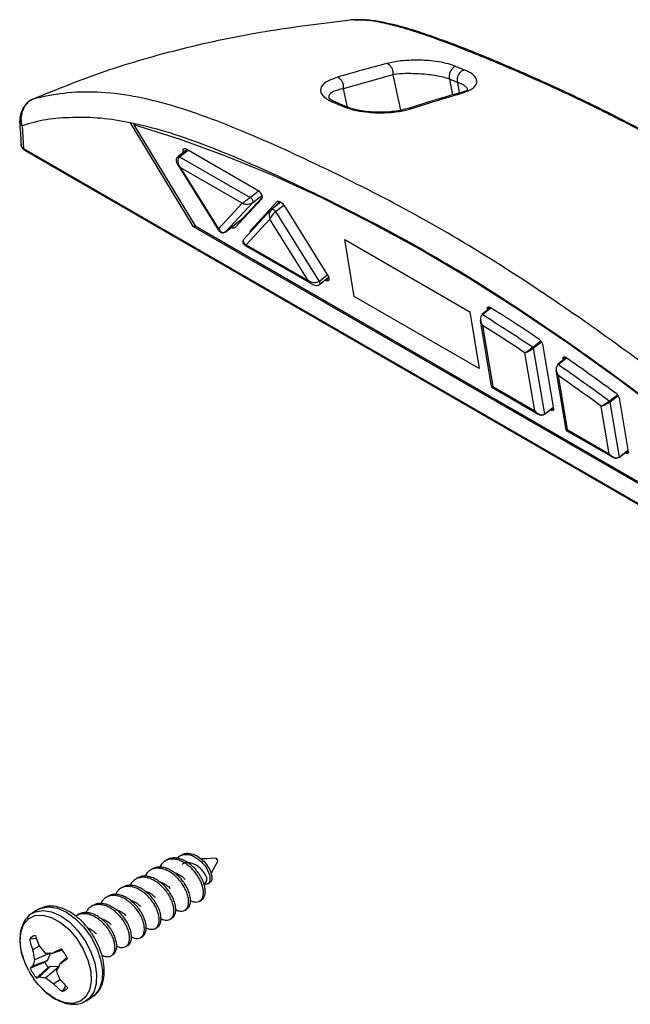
# Model space of a CAD drawing. Header units: millimetres. Extents: x 25 to 1093, y 25 to 838.
# Tile 5 of 17: x 368 to 440, y 220 to 336. Entities that reach past the tile are written whole.
import ezdxf

# ---------------------------------------------------------------- set-up
doc = ezdxf.new("R2010")
doc.units = ezdxf.units.MM

msp = doc.modelspace()

# ---------------------------------------------------------------- linework, layer by layer
at = {"ltscale": 4}
for p, q in [((411.83, 329.16), (406, 327.54)), ((411.83, 329.16), (412.74, 325.02)), ((418.5, 328.66), (418.85, 326.8)), ((419.7, 327.04), (419.48, 328.26)), ((406, 327.54), (406.47, 325.38)), ((368.26, 323.19), (368.41, 320.52)), ((388.41, 311.3), (380.98, 323.54)), ((381.38, 323.28), (381.54, 323.4)), ((381.38, 323.28), (388.58, 311.4)), ((368.41, 320.52), (484.78, 253.34)), ((368.53, 320.33), (484.9, 253.15)), ((387.65, 320.4), (386.58, 319.56)), ((386.77, 319.54), (387.78, 320.33)), ((386.77, 319.54), (395.06, 314.76)), ((387.6, 320.43), (395.89, 315.65)), ((386.55, 318.57), (391.34, 310.89)), ((394.12, 314.08), (386.84, 318.28)), ((386.84, 318.28), (391.34, 311.07)), ((395.06, 314.76), (396.05, 315.53)), ((395.37, 314.16), (396.43, 314.99)), ((391.34, 311.07), (394.12, 314.08)), ((395.37, 314.16), (392.2, 310.74)), ((396.42, 314.6), (393.25, 311.18)), ((396.48, 314.76), (394.17, 312.28)), ((395.08, 310.84), (398.25, 314.26)), ((398.67, 314.21), (397.6, 313.37)), ((398.04, 313.1), (399.01, 313.86)), ((398.1, 313.77), (398.57, 314.27)), ((398.29, 314.29), (398.25, 314.26)), ((399.05, 313.8), (404.17, 305.6)), ((397.51, 313.3), (394.35, 309.88)), ((397.59, 313.36), (397.6, 313.37)), ((398.04, 313.1), (403.16, 304.89)), ((388.57, 311.42), (388.41, 311.3)), ((388.58, 311.4), (459.12, 270.68)), ((392.19, 310.73), (394.16, 312.27)), ((392.2, 310.74), (394.17, 312.28)), ((394.17, 312.28), (394.16, 312.27)), ((397.39, 312.2), (394.6, 309.19)), ((401.88, 304.99), (397.39, 312.2)), ((459.12, 270.48), (388.41, 311.3)), ((392.2, 310.74), (392.19, 310.73)), ((395.08, 310.84), (395.65, 311.29)), ((394.46, 309.12), (402.32, 304.58)), ((394.6, 309.19), (401.88, 304.99)), ((406.18, 309.79), (420.89, 301.3)), ((407.3, 303.12), (406.18, 309.79)), ((403.16, 304.89), (404.13, 305.65)), ((403.21, 304.53), (404.28, 305.37)), ((403.91, 305.01), (403.85, 305.04)), ((403.91, 305.01), (404.3, 305.31)), ((422.01, 294.63), (407.3, 303.12)), ((420.89, 301.3), (422.01, 294.63)), ((423.33, 301.78), (422.31, 300.99)), ((422.37, 300.98), (423.37, 301.76)), ((423.21, 301.86), (422.97, 301.67)), ((422.99, 301.52), (422.97, 301.67)), ((422.12, 300.32), (423.41, 292.51)), ((422.4, 299.71), (423.59, 292.53)), ((428.29, 297.14), (429.25, 297.89)), ((428.36, 297.03), (429.33, 297.78)), ((429.45, 297.51), (430.74, 289.92)), ((428.53, 289.68), (427.37, 296.48)), ((428.36, 297.03), (429.68, 289.29)), ((432.22, 295.91), (431.21, 295.12)), ((431.27, 295.11), (432.26, 295.88)), ((432.1, 295.98), (431.86, 295.79)), ((431.89, 295.65), (431.86, 295.79)), ((431.02, 294.43), (432.19, 287.45)), ((431.3, 293.8), (432.36, 287.46)), ((423.47, 292.44), (428.95, 289.28)), ((423.59, 292.53), (428.53, 289.68)), ((437.29, 290.8), (438.26, 291.56)), ((437.36, 290.7), (438.33, 291.46)), ((437.36, 290.7), (438.45, 284.23)), ((438.45, 291.19), (439.51, 284.86)), ((429.67, 289.26), (430.72, 290.07)), ((429.68, 289.29), (430.71, 290.1)), ((430.45, 289.75), (430.37, 289.8)), ((430.45, 289.75), (430.73, 289.97)), ((437.29, 284.62), (436.36, 290.19)), ((432.24, 287.37), (437.71, 284.22)), ((432.36, 287.46), (437.29, 284.62)), ((438.44, 284.2), (439.48, 285.01)), ((438.45, 284.23), (439.48, 285.04)), ((439.21, 284.7), (439.5, 284.92)), ((439.21, 284.7), (439.13, 284.74)), ((386.97, 237.45), (386.75, 237.31)), ((385.26, 236.87), (385.04, 236.74)), ((389.69, 237.02), (389.26, 236.99)), ((389.91, 237.01), (389.69, 237.01)), ((390.95, 237.09), (389.75, 237.02)), ((390.47, 235.29), (391.23, 236.63)), ((383.52, 235.8), (383.3, 235.67)), ((381.78, 234.73), (381.56, 234.59)), ((389.83, 234.18), (389.91, 234.32)), ((390.1, 234.08), (390.32, 234.22)), ((380.05, 233.66), (379.83, 233.53)), ((376.58, 231.52), (376.36, 231.38)), ((378.31, 232.59), (378.09, 232.45)), ((389.13, 232.04), (389.35, 232.17)), ((370.12, 231.03), (369.44, 230.61)), ((374.84, 230.45), (374.63, 230.32)), ((387.4, 230.97), (387.62, 231.1)), ((385.66, 229.9), (385.88, 230.03)), ((383.93, 228.83), (384.14, 228.96)), ((369.94, 227.65), (369.14, 227.57)), ((382.19, 227.76), (382.41, 227.89)), ((370.26, 226.75), (369.48, 226.31)), ((371.55, 225.91), (369.71, 225.13)), ((371.59, 225.91), (371.21, 225.02)), ((372.97, 226.28), (371.91, 225.92)), ((378.72, 225.62), (378.94, 225.75)), ((380.45, 226.69), (380.67, 226.82)), ((371.21, 225.02), (369.52, 224.42)), ((371.21, 225.02), (370.92, 224.84)), ((373.5, 225.43), (372.7, 224.65)), ((371.31, 224.21), (369.91, 222.99)), ((371.6, 224.39), (370.31, 223.15)), ((372.51, 224.28), (371.02, 223.02)), ((371.31, 224.21), (371.6, 224.39)), ((371.6, 224.39), (372.54, 224.34)), ((372.72, 222.79), (371.98, 222.29)), ((373.39, 222.1), (372.95, 221.41)), ((375.78, 220.32), (376.46, 220.74))]:
    msp.add_line(p, q, dxfattribs=at)
at = {"ltscale": 4, "flags": 128}
for points in [[(461.93, 274.02), (456.1, 279.18), (450.23, 284.13), (444.34, 288.85), (438.44, 293.33), (432.53, 297.56), (426.63, 301.54), (420.76, 305.26), (414.93, 308.7), (409.15, 311.86), (403.42, 314.74), (397.77, 317.32), (392.21, 319.61), (386.74, 321.6), (381.38, 323.28)], [(386.58, 319.56), (386.58, 319.57), (386.63, 319.58), (386.7, 319.57), (386.77, 319.54)], [(387.22, 320.07), (387.2, 320.16), (387.18, 320.3), (387.2, 320.41), (387.26, 320.48), (387.35, 320.51), (387.47, 320.49), (387.6, 320.43)], [(395.89, 315.65), (396.03, 315.55), (396.16, 315.42), (396.28, 315.27), (396.38, 315.11), (396.44, 314.95), (396.47, 314.81), (396.47, 314.69), (396.42, 314.6)], [(395.06, 314.76), (395.14, 314.7), (395.22, 314.63), (395.29, 314.54), (395.34, 314.45), (395.38, 314.36), (395.4, 314.27), (395.39, 314.21), (395.37, 314.16)], [(398.25, 314.26), (398.32, 314.31), (398.4, 314.32), (398.51, 314.29), (398.62, 314.24), (398.73, 314.16), (398.85, 314.06), (398.96, 313.94), (399.05, 313.8)], [(397.6, 313.37), (397.62, 313.39), (397.67, 313.39), (397.73, 313.38), (397.79, 313.35), (397.86, 313.3), (397.93, 313.25), (397.99, 313.18), (398.04, 313.1)], [(394.05, 312.04), (394, 312.07), (393.95, 312.1)], [(393.25, 311.18), (393.19, 311.14), (393.1, 311.13), (393, 311.15), (392.89, 311.2), (392.84, 311.23)], [(404.17, 305.6), (404.26, 305.44), (404.31, 305.28), (404.32, 305.14), (404.3, 305.04), (404.25, 304.96), (404.16, 304.94), (404.04, 304.95), (403.91, 305.01)], [(403.16, 304.89), (403.21, 304.8), (403.24, 304.71), (403.25, 304.63), (403.24, 304.57), (403.21, 304.53)], [(422.97, 301.67), (422.96, 301.74), (422.97, 301.8), (423, 301.84), (423.03, 301.87), (423.08, 301.88), (423.14, 301.88), (423.21, 301.86), (423.28, 301.82)], [(431.86, 295.79), (431.86, 295.86), (431.87, 295.92), (431.9, 295.97), (431.94, 296), (431.99, 296.01), (432.05, 296), (432.13, 295.97), (432.2, 295.92)], [(430.74, 289.92), (430.75, 289.85), (430.74, 289.79), (430.72, 289.75), (430.68, 289.72), (430.64, 289.7), (430.58, 289.7), (430.52, 289.72), (430.45, 289.75)], [(439.51, 284.86), (439.51, 284.79), (439.5, 284.73), (439.48, 284.69), (439.45, 284.66), (439.4, 284.64), (439.35, 284.65), (439.28, 284.66), (439.21, 284.7)], [(368.33, 225.47), (368.19, 225.96), (368, 227.22), (368.08, 228.35), (368.42, 229.28), (368.99, 229.95), (369.76, 230.33), (370.69, 230.38), (371.71, 230.11), (372.76, 229.53), (373.77, 228.68), (374.68, 227.61), (375.44, 226.39), (375.99, 225.09), (376.31, 223.8), (376.36, 222.6), (376.15, 221.56), (375.7, 220.75), (375.02, 220.22), (374.16, 220), (373.18, 220.11), (372.14, 220.54), (371.1, 221.26), (370.28, 222.06)], [(369.48, 230.63), (369.82, 230.79), (370.72, 230.94), (371.72, 230.77), (372.79, 230.3), (373.84, 229.54), (374.81, 228.54), (375.67, 227.37), (376.34, 226.08), (376.79, 224.76), (377.01, 223.48), (376.97, 222.32), (376.67, 221.33), (376.14, 220.59), (375.73, 220.29)], [(370.12, 231.03), (370.5, 231.21), (371.4, 231.36), (372.41, 231.19), (373.47, 230.72), (374.52, 229.96), (375.5, 228.96), (376.35, 227.79), (377.02, 226.5), (377.48, 225.18), (377.69, 223.9), (377.65, 222.74), (377.35, 221.75), (376.82, 221.01), (376.46, 220.74)], [(368.98, 223.92), (368.63, 224.66), (368.33, 225.47)], [(370.28, 222.06), (370.13, 222.23), (369.6, 222.91)]]:
    msp.add_lwpolyline(points, dxfattribs=at)
at = {"ltscale": 16}
for centre, radius, start, end in [((368.67, 320.55), 0.259, 185.459, 237.2631), ((395.33, 310.67), 0.302, 145.2413, 189.612), ((422.33, 300.94), 0.0486, 48.1123, 115.1765), ((299.12, 104.63), 231.82, 56.1395, 57.8843), ((299.74, 105.17), 232.24, 56.1585, 57.862), ((299.13, 104.44), 230.93, 56.2658, 57.7366), ((428.55, 297.29), 0.927, 13.6666, 55.7462), ((428.18, 296.98), 0.185, 13.6669, 55.7319), ((285.51, 84.29), 257.5, 53.6619, 55.2733), ((431.23, 295.07), 0.053, 45.1783, 113.1322), ((284.93, 83.8), 257.03, 53.6453, 55.2957), ((284.94, 83.63), 256.12, 53.7555, 55.1472), ((437.55, 290.97), 0.926, 13.5487, 53.8187), ((437.18, 290.65), 0.185, 13.5485, 53.8058), ((429.65, 289.28), 0.038, 315.4338, 17.7125), ((438.41, 284.22), 0.0378, 315.3488, 17.5332), ((390.97, 236.78), 0.307, 31.7799, 93.1975), ((390.9, 236.74), 0.35, 341.1755, 82.151), ((390.97, 236.78), 0.307, 330.1289, 31.7799), ((389.08, 234.65), 0.881, 306.5534, 8.1339), ((370.15, 226.71), 1.33, 104.3993, 139.5838), ((379.27, 229.66), 10.35, 191.6392, 198.9069), ((382.11, 231.54), 12.79, 196.0575, 201.8374), ((379.89, 227.71), 10.5, 187.6661, 194.225), ((379.56, 233.9), 11.73, 217.3445, 222.8775), ((371.4, 247.28), 21.37, 268.8473, 271.3689), ((395.33, 183.12), 48.79, 117.4203, 118.6906), ((368.03, 222.64), 6.14, 25.4631, 38.0967), ((374.3, 223.49), 4.87, 160.3399, 168.9635), ((375.2, 227.06), 4.83, 207.3414, 216.2184), ((391.3, 214.92), 20.99, 152.3931, 154.9659), ((343.1, 266.72), 51.44, 305.1236, 306.3287), ((377.44, 228.44), 9.59, 208.1016, 215.2249), ((371.35, 222.07), 2.99, 127.9016, 136.1005), ((374.75, 226.78), 6.14, 205.4631, 218.0967), ((383.29, 227.96), 11.77, 200.7062, 206.2311), ((368.92, 225.95), 3.12, 288.5565, 296.3827), ((371.57, 227.84), 4.86, 254.9207, 263.5261), ((377.85, 230.97), 10.48, 229.3625, 235.922), ((379.35, 229.57), 10.37, 224.6457, 231.9025), ((382.31, 231.3), 12.83, 221.7132, 227.4787), ((372.62, 222.71), 1.33, 284.3993, 319.5838)]:
    msp.add_arc(centre, radius, start, end, dxfattribs=at)
for centre, major_axis, ratio, start_param, end_param in [((387.37, 318.69), (-0.572, 0.873), 0.643972, 0.053407, 1.624203), ((387.37, 318.69), (0.895, -0.32), 0.646382, 3.82602, 4.323814), ((394.65, 314.49), (0.673, 0.491), 0.044013, 3.772, 5.342819), ((394.65, 314.49), (0.894, -0.034), 0.59355, 4.099984, 5.670779), ((397.92, 312.61), (-0.072, 0.857), 0.724988, 0.442457, 2.013254), ((397.92, 312.61), (0.506, 0.62), 0.325857, 0.962381, 2.533171), ((391.87, 311.49), (0.506, 0.62), 0.325857, 2.533171, 3.030965), ((391.87, 311.49), (-0.072, 0.857), 0.724988, 2.013254, 3.58405), ((395.13, 309.61), (0.894, -0.034), 0.59355, 2.529186, 4.099984), ((395.13, 309.61), (0.673, 0.491), 0.044013, 3.161053, 3.772), ((402.41, 305.41), (0.895, -0.32), 0.646382, 4.323814, 5.89461), ((402.41, 305.41), (-0.572, 0.873), 0.643972, 1.624203, 2.237727), ((424.12, 292.95), (0.699, 0.438), 0.144145, 3.081409, 3.764276), ((424.12, 292.95), (0.65, 0.505), 0.00429, 2.553293, 3.754289), ((429.06, 290.09), (-0.621, 0.797), 0.665967, 1.571533, 3.14233), ((429.06, 290.09), (-0.519, 0.861), 0.667302, 1.651447, 3.222243), ((432.89, 287.88), (0.698, 0.438), 0.14293, 3.082082, 3.763607), ((432.89, 287.88), (0.649, 0.505), 0.00312, 2.550535, 3.753805), ((437.83, 285.03), (-0.619, 0.797), 0.666982, 1.572545, 3.143341), ((437.83, 285.03), (-0.516, 0.86), 0.668336, 1.652805, 3.223601)]:
    msp.add_ellipse(centre, major_axis=major_axis, ratio=ratio, start_param=start_param, end_param=end_param, dxfattribs=at)
at = {"ltscale": 4}
for points, knots in [([(369.5, 326.32), (372.29, 327.45), (377.87, 329.72), (387.1, 332.36), (396.77, 334.42), (403.5, 335.22), (406.86, 335.62)], [0, 0, 0, 0, 0.2500383, 0.5000512, 0.7500353, 1, 1, 1, 1]), ([(407.27, 335.65), (407.25, 335.65), (407.2, 335.64), (407.1, 335.64), (406.99, 335.63), (406.9, 335.62), (406.86, 335.62)], [0, 0, 0, 0, 0.259472, 0.501424, 0.754462, 1, 1, 1, 1]), ([(407.27, 335.65), (407.71, 335.64), (408.55, 335.64), (409.84, 335.47), (411.29, 335.18), (412.9, 334.75), (414.88, 334.14), (416.65, 333.52), (418.38, 332.88), (419.56, 332.43), (420.47, 332.07), (420.95, 331.88), (421.29, 331.75), (421.81, 331.54), (422.57, 331.23), (423.6, 330.8), (424.63, 330.37), (425.67, 329.93), (426.71, 329.48), (427.76, 329.02), (429.18, 328.39), (430.91, 327.6), (432.91, 326.67), (434.87, 325.73), (436.89, 324.74), (439.08, 323.63), (441.12, 322.56), (443.1, 321.49), (444.95, 320.48), (446.84, 319.42), (448.85, 318.28), (450.69, 317.21), (452.68, 316.03), (454.57, 314.88), (456.57, 313.63), (458.45, 312.41), (460.46, 311.08), (462.86, 309.45), (465.6, 307.53), (468.7, 305.28), (471.75, 303.01), (474.58, 300.86), (477.45, 298.65), (480.5, 296.27), (483.77, 293.68), (486.67, 291.39), (489.85, 288.88), (492.69, 286.66), (495.74, 284.33), (498.47, 282.27), (500.56, 280.73), (501.62, 279.96)], [0, 0, 0, 0, 0.018987, 0.035803, 0.05045, 0.073423, 0.094157, 0.119741, 0.134313, 0.152665, 0.159525, 0.164843, 0.16862, 0.170857, 0.18225, 0.193643, 0.205038, 0.216436, 0.227836, 0.23924, 0.250648, 0.274348, 0.295401, 0.315364, 0.33774, 0.360149, 0.385095, 0.40237, 0.422723, 0.443198, 0.461502, 0.485515, 0.500632, 0.523335, 0.543993, 0.5622, 0.581247, 0.605533, 0.635337, 0.664671, 0.69953, 0.728053, 0.750249, 0.786757, 0.820363, 0.849755, 0.874945, 0.917052, 0.936221, 0.96795, 1, 1, 1, 1]), ([(502, 279.99), (500.62, 281), (498.11, 282.84), (494.73, 285.4), (492.07, 287.44), (489.88, 289.14), (487.89, 290.69), (485.89, 292.26), (480.8, 296.26), (474.15, 301.47), (465.96, 307.51), (459.3, 312.1), (452.42, 316.4), (445.33, 320.46), (438.03, 324.35), (431.48, 327.49), (425.53, 330.12), (421.33, 331.87), (418.34, 333.01), (416.72, 333.59), (415.55, 333.99), (414.62, 334.3), (413.7, 334.59), (412.47, 334.94), (410.96, 335.3), (409.18, 335.62), (408.03, 335.64), (407.4, 335.65)], [0, 0, 0, 0, 0.041994, 0.076225, 0.102683, 0.122821, 0.142695, 0.162967, 0.183571, 0.297077, 0.364647, 0.432213, 0.499787, 0.576584, 0.653391, 0.730204, 0.787815, 0.848165, 0.869719, 0.888354, 0.902843, 0.909742, 0.920209, 0.934451, 0.952478, 0.974319, 1, 1, 1, 1]), ([(411.17, 330.51), (410.19, 330.25), (408.25, 329.73), (406.3, 329.17), (405.32, 328.89)], [0, 0, 0, 0, 0.499879, 1, 1, 1, 1]), ([(419.26, 330.16), (418.98, 330.26), (418.39, 330.47), (417.27, 330.7), (416.11, 330.84), (415.02, 330.9), (413.9, 330.89), (412.51, 330.8), (411.67, 330.62), (411.17, 330.51)], [0, 0, 0, 0, 0.125575, 0.27332, 0.406886, 0.5149, 0.631265, 0.779008, 1, 1, 1, 1]), ([(411.17, 330.51), (411.22, 330.48), (411.32, 330.44), (411.47, 330.32), (411.6, 330.17), (411.71, 329.99), (411.79, 329.79), (411.84, 329.58), (411.85, 329.36), (411.84, 329.23), (411.83, 329.16)], [0, 0, 0, 0, 0.12484, 0.249709, 0.37467, 0.499692, 0.624752, 0.749842, 0.87492, 1, 1, 1, 1]), ([(419.26, 330.16), (419.2, 330.14), (419.07, 330.1), (418.89, 329.97), (418.73, 329.79), (418.6, 329.58), (418.51, 329.35), (418.46, 329.11), (418.45, 328.87), (418.48, 328.73), (418.5, 328.66)], [0, 0, 0, 0, 0.125093, 0.250451, 0.37561, 0.500008, 0.624394, 0.749542, 0.874905, 1, 1, 1, 1]), ([(419.26, 330.16), (419.42, 330.09), (419.75, 329.96), (420.07, 329.83), (420.24, 329.76)], [0, 0, 0, 0, 0.499654, 1, 1, 1, 1]), ([(405.32, 328.89), (404.82, 328.7), (403.82, 328.33), (403.22, 327.55), (403.42, 326.85), (404.05, 326.31), (404.55, 326.07), (404.8, 325.94)], [0, 0, 0, 0, 0.2496475, 0.4990944, 0.7484219, 0.8742756, 1, 1, 1, 1]), ([(405.32, 328.89), (405.37, 328.87), (405.48, 328.83), (405.63, 328.71), (405.76, 328.56), (405.87, 328.38), (405.95, 328.17), (406, 327.96), (406.02, 327.75), (406, 327.61), (406, 327.54)], [0, 0, 0, 0, 0.124839, 0.24972, 0.374717, 0.499793, 0.624891, 0.749976, 0.874997, 1, 1, 1, 1]), ([(418.5, 328.66), (418.25, 328.74), (417.79, 328.9), (416.94, 329.06), (416.06, 329.19), (415.11, 329.27), (414.17, 329.31), (413.1, 329.31), (412.35, 329.28), (411.91, 329.18), (411.85, 329.17), (411.83, 329.16), (411.83, 329.16)], [0, 0, 0, 0, 0.1395336, 0.2504479, 0.3734243, 0.500804, 0.6212556, 0.7508498, 0.9659774, 0.9900911, 0.998848, 1, 1, 1, 1]), ([(419.48, 328.26), (419.46, 328.33), (419.43, 328.47), (419.43, 328.71), (419.48, 328.95), (419.58, 329.19), (419.71, 329.4), (419.87, 329.57), (420.05, 329.7), (420.18, 329.74), (420.24, 329.76)], [0, 0, 0, 0, 0.123802, 0.248716, 0.373959, 0.498658, 0.623383, 0.748874, 0.874571, 1, 1, 1, 1]), ([(419.85, 326.97), (420.33, 327.14), (421.28, 327.49), (421.85, 328.23), (421.63, 328.89), (421.01, 329.41), (420.49, 329.64), (420.24, 329.76)], [0, 0, 0, 0, 0.245351, 0.492449, 0.743364, 0.871336, 1, 1, 1, 1]), ([(419.48, 328.26), (419.43, 328.28), (419.27, 328.34), (418.94, 328.48), (418.66, 328.59), (418.5, 328.66)], [0, 0, 0, 0, 0.145541, 0.500022, 1, 1, 1, 1]), ([(420.63, 327.37), (420.63, 327.41), (420.64, 327.55), (420.42, 327.78), (420.04, 328.04), (419.66, 328.19), (419.48, 328.26)], [0, 0, 0, 0, 0.161087, 0.465275, 0.744419, 1, 1, 1, 1]), ([(485.61, 257.98), (483.37, 259.74), (478.88, 263.25), (472.14, 269.12), (465.47, 275.17), (458.79, 281.22), (451.33, 287.56), (443.09, 293.96), (434.13, 300.43), (424.79, 306.72), (415.1, 312.53), (405.16, 317.61), (396.95, 321.4), (390.51, 324.03), (385.81, 325.64), (381.28, 326.74), (377.03, 327.22), (373.07, 327.1), (370.69, 326.58), (369.5, 326.32)], [0, 0, 0, 0, 0.055517, 0.111203, 0.166948, 0.222599, 0.278183, 0.351138, 0.424373, 0.497679, 0.580958, 0.664497, 0.748356, 0.790256, 0.832132, 0.874078, 0.916028, 0.958034, 1, 1, 1, 1]), ([(406, 327.54), (405.58, 327.44), (404.74, 327.22), (404.28, 326.82), (404.32, 326.54), (404.33, 326.45)], [0, 0, 0, 0, 0.4058979, 0.8095515, 1, 1, 1, 1]), ([(405.18, 325.92), (404.92, 326.05), (404.4, 326.31), (404.34, 326.41), (404.31, 326.47)], [0, 0, 0, 0, 0.506182, 1, 1, 1, 1]), ([(419.43, 326.97), (418.47, 326.69), (416.56, 326.14), (414.64, 325.53), (413.68, 325.22)], [0, 0, 0, 0, 0.49997, 1, 1, 1, 1]), ([(414.11, 325.22), (415.07, 325.53), (416.99, 326.14), (418.89, 326.69), (419.85, 326.97)], [0, 0, 0, 0, 0.500097, 1, 1, 1, 1]), ([(420.66, 327.38), (420.61, 327.35), (420.55, 327.3), (420.06, 327.14), (419.64, 327.02), (419.43, 326.97)], [0, 0, 0, 0, 0.495125, 0.745399, 1, 1, 1, 1]), ([(419.85, 326.97), (419.76, 326.99), (419.61, 327.04), (419.48, 326.98), (419.43, 326.95)], [0, 0, 0, 0, 0.598409, 1, 1, 1, 1]), ([(369.4, 326.27), (369.27, 326.2), (369.02, 326.06), (368.69, 325.73), (368.43, 325.38), (368.17, 324.9), (367.97, 324.31), (367.96, 323.91), (367.96, 323.71)], [0, 0, 0, 0, 0.145637, 0.283841, 0.413598, 0.537033, 0.771233, 1, 1, 1, 1]), ([(368.26, 323.19), (368.2, 323.48), (368.09, 324.01), (368.22, 324.67), (368.34, 324.98), (368.41, 325.16), (368.55, 325.45), (368.82, 325.83), (369.12, 326.1), (369.36, 326.25), (369.47, 326.3), (369.5, 326.32)], [0, 0, 0, 0, 0.261442, 0.483696, 0.517107, 0.520857, 0.63783, 0.76131, 0.892361, 0.963728, 1, 1, 1, 1]), ([(404.8, 325.94), (404.87, 325.96), (405.01, 325.99), (405.13, 325.94), (405.18, 325.92)], [0, 0, 0, 0, 0.530283, 1, 1, 1, 1]), ([(405.87, 325.49), (405.69, 325.56), (405.33, 325.72), (404.98, 325.87), (404.8, 325.94)], [0, 0, 0, 0, 0.499401, 1, 1, 1, 1]), ([(406.25, 325.47), (406.07, 325.54), (405.71, 325.7), (405.36, 325.85), (405.18, 325.92)], [0, 0, 0, 0, 0.499998, 1, 1, 1, 1]), ([(406.25, 325.46), (406.2, 325.48), (406.08, 325.53), (405.94, 325.5), (405.87, 325.49)], [0, 0, 0, 0, 0.487323, 1, 1, 1, 1]), ([(405.87, 325.49), (406.17, 325.37), (406.68, 325.17), (407.74, 324.92), (408.82, 324.76), (410.4, 324.67), (412.09, 324.76), (413.41, 325.01), (413.97, 325.18), (414.11, 325.22)], [0, 0, 0, 0, 0.134765, 0.230113, 0.386422, 0.494327, 0.738296, 0.936892, 1, 1, 1, 1]), ([(413.68, 325.22), (413.16, 325.09), (412.37, 324.88), (411.04, 324.77), (410, 324.75), (408.94, 324.82), (407.94, 324.96), (407, 325.17), (406.5, 325.37), (406.25, 325.47)], [0, 0, 0, 0, 0.251767, 0.377512, 0.502906, 0.627811, 0.750258, 0.870862, 1, 1, 1, 1]), ([(413.67, 325.2), (413.73, 325.23), (413.86, 325.29), (414.02, 325.25), (414.11, 325.22)], [0, 0, 0, 0, 0.436748, 1, 1, 1, 1]), ([(380.98, 323.54), (379.8, 323.75), (377.44, 324.15), (374.18, 324.17), (371.03, 324), (369.18, 323.46), (368.26, 323.19)], [0, 0, 0, 0, 0.249862, 0.499739, 0.750183, 1, 1, 1, 1]), ([(367.96, 323.71), (367.98, 323.25), (368.04, 322.33), (368.09, 321.41), (368.12, 320.95)], [0, 0, 0, 0, 0.49929, 1, 1, 1, 1]), ([(368.26, 323.19), (368.21, 323.23), (368.12, 323.3), (368.02, 323.44), (367.97, 323.58), (367.96, 323.67), (367.96, 323.71)], [0, 0, 0, 0, 0.266989, 0.53427, 0.801311, 1, 1, 1, 1]), ([(462.06, 274.01), (461.22, 274.76), (458.71, 277.02), (454.5, 280.72), (449.41, 284.97), (444.3, 289.01), (437.48, 294.15), (428.96, 300.18), (418.77, 306.73), (410.4, 311.38), (402.15, 315.49), (395.72, 318.5), (389.54, 321.01), (385.15, 322.56), (382.37, 323.21), (380.98, 323.54)], [0, 0, 0, 0, 0.030677, 0.092039, 0.153477, 0.214918, 0.276283, 0.399065, 0.521873, 0.644697, 0.70606, 0.828812, 0.885896, 0.943006, 1, 1, 1, 1]), ([(368.11, 320.97), (368.12, 320.9), (368.14, 320.77), (368.24, 320.59), (368.37, 320.44), (368.48, 320.36), (368.53, 320.33)], [0, 0, 0, 0, 0.265802, 0.523055, 0.768332, 1, 1, 1, 1]), ([(368.41, 320.52), (368.36, 320.56), (368.27, 320.63), (368.17, 320.76), (368.12, 320.89), (368.12, 320.97), (368.12, 321)], [0, 0, 0, 0, 0.272933, 0.545214, 0.816273, 1, 1, 1, 1]), ([(386.58, 319.56), (386.53, 319.52), (386.44, 319.43), (386.37, 319.25), (386.36, 319.05), (386.41, 318.82), (386.5, 318.67), (386.54, 318.58)], [0, 0, 0, 0, 0.177079, 0.348262, 0.517401, 0.719693, 1, 1, 1, 1]), ([(391.35, 310.9), (391.38, 310.85), (391.44, 310.75), (391.61, 310.63), (391.82, 310.59), (392.02, 310.62), (392.13, 310.69), (392.19, 310.73)], [0, 0, 0, 0, 0.181359, 0.404263, 0.610474, 0.81745, 1, 1, 1, 1]), ([(394.42, 309.95), (394.39, 309.92), (394.31, 309.85), (394.23, 309.71), (394.2, 309.53), (394.23, 309.35), (394.33, 309.21), (394.42, 309.14), (394.46, 309.12), (394.47, 309.12)], [0, 0, 0, 0, 0.127342, 0.301627, 0.474495, 0.648137, 0.814085, 0.977532, 1, 1, 1, 1]), ([(402.33, 304.59), (402.39, 304.55), (402.55, 304.45), (402.8, 304.4), (403.04, 304.43), (403.15, 304.5), (403.21, 304.53)], [0, 0, 0, 0, 0.2503, 0.5815295, 0.8023402, 1, 1, 1, 1]), ([(422.37, 300.98), (422.32, 300.94), (422.24, 300.85), (422.16, 300.65), (422.14, 300.37), (422.21, 300.06), (422.32, 299.83), (422.38, 299.73), (422.4, 299.71), (422.4, 299.71)], [0, 0, 0, 0, 0.1410393, 0.2793647, 0.4737246, 0.7447691, 0.9484664, 0.996089, 1, 1, 1, 1]), ([(422.13, 300.32), (422.15, 300.22), (422.2, 300.03), (422.31, 299.83), (422.38, 299.73), (422.4, 299.71), (422.4, 299.71)], [0, 0, 0, 0, 0.468264, 0.893485, 0.991852, 1, 1, 1, 1]), ([(428.29, 297.14), (428.24, 297.1), (428.13, 297.02), (427.95, 296.88), (427.73, 296.72), (427.53, 296.59), (427.42, 296.52), (427.38, 296.49), (427.37, 296.48), (427.37, 296.48)], [0, 0, 0, 0, 0.153571, 0.304718, 0.506856, 0.770268, 0.950259, 0.995925, 1, 1, 1, 1]), ([(427.37, 296.48), (427.37, 296.48), (427.38, 296.49), (427.43, 296.5), (427.56, 296.55), (427.78, 296.65), (428.01, 296.78), (428.21, 296.91), (428.31, 296.99), (428.36, 297.03)], [0, 0, 0, 0, 0.004075, 0.049475, 0.229736, 0.49314, 0.695272, 0.846421, 1, 1, 1, 1]), ([(431.03, 294.44), (431.05, 294.34), (431.09, 294.13), (431.21, 293.93), (431.28, 293.82), (431.3, 293.8), (431.3, 293.8)], [0, 0, 0, 0, 0.444041, 0.892467, 0.992064, 1, 1, 1, 1]), ([(431.27, 295.11), (431.23, 295.06), (431.14, 294.98), (431.07, 294.78), (431.04, 294.5), (431.11, 294.17), (431.22, 293.93), (431.29, 293.82), (431.3, 293.8), (431.3, 293.8)], [0, 0, 0, 0, 0.134903, 0.266967, 0.456904, 0.731163, 0.947501, 0.996163, 1, 1, 1, 1]), ([(437.29, 290.8), (437.24, 290.76), (437.14, 290.68), (436.94, 290.55), (436.72, 290.4), (436.53, 290.28), (436.42, 290.21), (436.37, 290.19), (436.36, 290.19), (436.36, 290.19)], [0, 0, 0, 0, 0.158749, 0.315208, 0.520052, 0.779943, 0.950895, 0.995849, 1, 1, 1, 1]), ([(437.36, 290.7), (437.31, 290.66), (437.2, 290.58), (437, 290.46), (436.77, 290.33), (436.55, 290.24), (436.43, 290.2), (436.37, 290.19), (436.36, 290.19), (436.36, 290.19)], [0, 0, 0, 0, 0.1587562, 0.3152169, 0.520055, 0.779939, 0.9511169, 0.9958485, 1, 1, 1, 1]), ([(386.47, 237.07), (386.49, 237.09), (386.59, 237.25), (386.9, 237.41), (387.38, 237.55), (387.99, 237.5), (388.71, 237.18), (389.44, 236.58), (389.99, 235.85), (390.3, 235.12), (390.37, 234.5), (390.22, 234.12), (389.97, 233.98), (389.77, 234.05), (389.71, 234.08)], [0, 0, 0, 0, 0.009708, 0.093587, 0.175608, 0.255458, 0.370471, 0.481277, 0.587196, 0.688249, 0.78507, 0.876812, 0.964092, 1, 1, 1, 1]), ([(386.98, 237.43), (387.03, 237.46), (387.2, 237.6), (387.6, 237.67), (388.21, 237.63), (388.93, 237.31), (389.66, 236.71), (390.21, 235.98), (390.52, 235.25), (390.58, 234.65), (390.49, 234.3), (390.34, 234.26), (390.31, 234.25)], [0, 0, 0, 0, 0.038364, 0.135912, 0.230879, 0.367665, 0.499449, 0.625419, 0.745602, 0.860752, 0.969862, 1, 1, 1, 1]), ([(388.04, 232.12), (388.12, 232.07), (388.34, 231.96), (388.67, 231.91), (389, 231.95), (389.27, 232.12), (389.46, 232.4), (389.57, 232.77), (389.58, 233.22), (389.49, 233.73), (389.3, 234.27), (389.02, 234.82), (388.66, 235.35), (388.23, 235.84), (387.75, 236.27), (387.24, 236.61), (386.71, 236.85), (386.18, 236.98), (385.69, 236.98), (385.24, 236.87), (384.85, 236.63), (384.58, 236.34), (384.47, 236.11), (384.43, 236.02)], [0, 0, 0, 0, 0.030497, 0.079885, 0.12925, 0.179192, 0.228585, 0.277944, 0.327886, 0.377286, 0.426639, 0.476581, 0.525986, 0.575334, 0.625275, 0.674686, 0.724028, 0.77397, 0.823386, 0.872723, 0.922664, 0.972086, 1, 1, 1, 1]), ([(389.34, 232.19), (389.39, 232.21), (389.53, 232.29), (389.68, 232.53), (389.79, 232.9), (389.79, 233.35), (389.7, 233.86), (389.52, 234.4), (389.24, 234.95), (388.88, 235.49), (388.45, 235.98), (387.97, 236.4), (387.45, 236.74), (386.92, 236.98), (386.4, 237.11), (385.91, 237.11), (385.52, 237.03), (385.33, 236.9), (385.26, 236.86)], [0, 0, 0, 0, 0.034053, 0.100358, 0.166616, 0.233657, 0.29997, 0.36622, 0.433261, 0.499582, 0.565825, 0.632866, 0.699194, 0.765429, 0.83247, 0.898805, 0.965034, 1, 1, 1, 1]), ([(389.95, 234.78), (389.9, 234.91), (389.79, 235.18), (389.47, 235.63), (389.04, 236.05), (388.51, 236.38), (387.95, 236.55), (387.44, 236.55), (387.17, 236.41), (387.05, 236.35)], [0, 0, 0, 0, 0.136378, 0.27274, 0.423599, 0.573846, 0.723975, 0.87481, 1, 1, 1, 1]), ([(389.46, 237.01), (389.49, 237.02), (389.62, 237.07), (389.79, 237.04), (389.91, 237.01)], [0, 0, 0, 0, 0.227683, 1, 1, 1, 1]), ([(386.3, 231.05), (386.38, 231.01), (386.59, 230.89), (386.91, 230.84), (387.25, 230.88), (387.52, 231.04), (387.72, 231.31), (387.83, 231.68), (387.84, 232.12), (387.76, 232.63), (387.58, 233.17), (387.3, 233.72), (386.94, 234.25), (386.52, 234.75), (386.04, 235.18), (385.53, 235.52), (385, 235.77), (384.47, 235.9), (383.98, 235.91), (383.52, 235.8), (383.14, 235.57), (382.85, 235.28), (382.74, 235.04), (382.69, 234.95)], [0, 0, 0, 0, 0.0277533, 0.0772037, 0.1265197, 0.1764653, 0.2259213, 0.2752321, 0.3251773, 0.3746388, 0.4239446, 0.4738893, 0.5233562, 0.572657, 0.6226013, 0.6720737, 0.7213695, 0.7713133, 0.820791, 0.870082, 0.9200253, 0.9695084, 1, 1, 1, 1]), ([(387.61, 231.12), (387.65, 231.14), (387.78, 231.21), (387.93, 231.45), (388.05, 231.81), (388.06, 232.26), (387.97, 232.76), (387.79, 233.31), (387.52, 233.85), (387.16, 234.39), (386.74, 234.88), (386.26, 235.31), (385.74, 235.66), (385.22, 235.9), (384.69, 236.04), (384.2, 236.04), (383.8, 235.96), (383.6, 235.83), (383.53, 235.79)], [0, 0, 0, 0, 0.029843, 0.096274, 0.162511, 0.2296, 0.296039, 0.362269, 0.429357, 0.495803, 0.562026, 0.629114, 0.695568, 0.761784, 0.828871, 0.895332, 0.961542, 1, 1, 1, 1]), ([(386.19, 235.34), (386.23, 235.33), (386.3, 235.33), (386.54, 235.24), (386.86, 235.07), (387.19, 234.81), (387.34, 234.65), (387.4, 234.59)], [0, 0, 0, 0, 0.084582, 0.169031, 0.540542, 0.834148, 1, 1, 1, 1]), ([(384.13, 228.98), (384.17, 228.99), (384.3, 229.05), (384.45, 229.27), (384.57, 229.63), (384.59, 230.07), (384.52, 230.57), (384.35, 231.11), (384.08, 231.66), (383.73, 232.19), (383.31, 232.69), (382.84, 233.13), (382.33, 233.48), (381.8, 233.74), (381.27, 233.89), (380.77, 233.91), (380.36, 233.83), (380.15, 233.7), (380.06, 233.65)], [0, 0, 0, 0, 0.023134, 0.089695, 0.155803, 0.222862, 0.28943, 0.355532, 0.42259, 0.489164, 0.555261, 0.622318, 0.688899, 0.754991, 0.822046, 0.888633, 0.95472, 1, 1, 1, 1]), ([(384.57, 229.98), (384.64, 229.94), (384.84, 229.83), (385.16, 229.77), (385.5, 229.8), (385.77, 229.96), (385.98, 230.22), (386.09, 230.59), (386.11, 231.03), (386.03, 231.53), (385.85, 232.07), (385.58, 232.62), (385.23, 233.16), (384.81, 233.65), (384.33, 234.09), (383.82, 234.44), (383.29, 234.69), (382.77, 234.83), (382.27, 234.84), (381.81, 234.74), (381.42, 234.52), (381.13, 234.23), (381.01, 233.98), (380.96, 233.88)], [0, 0, 0, 0, 0.024981, 0.074493, 0.123768, 0.173716, 0.223233, 0.272504, 0.322451, 0.371974, 0.42124, 0.471187, 0.520714, 0.569976, 0.619922, 0.669454, 0.718712, 0.768657, 0.818194, 0.867448, 0.917392, 0.966935, 1, 1, 1, 1]), ([(385.87, 230.05), (385.91, 230.07), (386.04, 230.13), (386.19, 230.36), (386.31, 230.72), (386.32, 231.16), (386.24, 231.67), (386.07, 232.21), (385.8, 232.75), (385.45, 233.29), (385.03, 233.79), (384.55, 234.22), (384.04, 234.57), (383.51, 234.82), (382.98, 234.96), (382.49, 234.98), (382.08, 234.9), (381.87, 234.77), (381.79, 234.72)], [0, 0, 0, 0, 0.0269536, 0.0933762, 0.1594687, 0.2264683, 0.2928979, 0.3589844, 0.425983, 0.4924195, 0.5585001, 0.6254977, 0.691941, 0.7580159, 0.8250124, 0.8914625, 0.9575317, 1, 1, 1, 1]), ([(384.45, 234.27), (384.49, 234.26), (384.56, 234.26), (384.8, 234.17), (385.12, 234), (385.45, 233.74), (385.61, 233.58), (385.67, 233.52)], [0, 0, 0, 0, 0.087349, 0.171543, 0.541931, 0.834649, 1, 1, 1, 1]), ([(389.89, 234.33), (389.91, 234.35), (389.97, 234.41), (389.98, 234.59), (389.96, 234.75), (389.95, 234.78)], [0, 0, 0, 0, 0.1669242, 0.8396125, 1, 1, 1, 1]), ([(381.1, 227.83), (381.15, 227.8), (381.34, 227.69), (381.65, 227.63), (381.99, 227.65), (382.28, 227.79), (382.49, 228.05), (382.61, 228.4), (382.64, 228.84), (382.57, 229.34), (382.4, 229.87), (382.14, 230.42), (381.8, 230.96), (381.38, 231.46), (380.91, 231.9), (380.4, 232.26), (379.88, 232.53), (379.35, 232.68), (378.85, 232.71), (378.39, 232.62), (377.98, 232.4), (377.67, 232.11), (377.54, 231.86), (377.48, 231.74)], [0, 0, 0, 0, 0.0193543, 0.0689858, 0.1182038, 0.1681523, 0.2177884, 0.2670031, 0.3169503, 0.3665909, 0.4158025, 0.4657482, 0.5153935, 0.5646018, 0.6145462, 0.6641959, 0.7134012, 0.7633441, 0.8129984, 0.8622007, 0.9121421, 0.9618008, 1, 1, 1, 1]), ([(382.4, 227.91), (382.43, 227.92), (382.55, 227.97), (382.7, 228.19), (382.83, 228.53), (382.86, 228.97), (382.79, 229.47), (382.62, 230.01), (382.36, 230.56), (382.02, 231.09), (381.6, 231.6), (381.13, 232.04), (380.62, 232.4), (380.09, 232.66), (379.57, 232.81), (379.06, 232.84), (378.64, 232.77), (378.41, 232.63), (378.32, 232.58)], [0, 0, 0, 0, 0.019358, 0.085959, 0.151996, 0.219015, 0.285623, 0.351655, 0.418672, 0.485286, 0.551314, 0.618329, 0.684949, 0.750972, 0.817986, 0.884612, 0.950631, 1, 1, 1, 1]), ([(382.83, 228.9), (382.9, 228.87), (383.09, 228.76), (383.4, 228.7), (383.75, 228.73), (384.03, 228.87), (384.23, 229.13), (384.35, 229.49), (384.37, 229.93), (384.3, 230.43), (384.13, 230.97), (383.86, 231.52), (383.51, 232.06), (383.1, 232.56), (382.62, 233), (382.11, 233.35), (381.58, 233.61), (381.06, 233.75), (380.56, 233.78), (380.1, 233.68), (379.7, 233.46), (379.4, 233.17), (379.27, 232.92), (379.22, 232.81)], [0, 0, 0, 0, 0.022181, 0.071754, 0.120996, 0.170945, 0.220522, 0.269761, 0.319709, 0.369291, 0.418526, 0.468473, 0.51806, 0.567291, 0.617236, 0.666828, 0.716056, 0.766, 0.815597, 0.864821, 0.914764, 0.964365, 1, 1, 1, 1]), ([(382.71, 233.2), (382.75, 233.19), (382.83, 233.18), (383.06, 233.09), (383.39, 232.93), (383.71, 232.67), (383.87, 232.51), (383.93, 232.45)], [0, 0, 0, 0, 0.089616, 0.173601, 0.543069, 0.83506, 1, 1, 1, 1]), ([(379.37, 226.76), (379.41, 226.73), (379.59, 226.63), (379.89, 226.56), (380.24, 226.58), (380.53, 226.71), (380.74, 226.96), (380.87, 227.31), (380.9, 227.74), (380.84, 228.24), (380.68, 228.77), (380.42, 229.32), (380.08, 229.86), (379.67, 230.37), (379.2, 230.81), (378.69, 231.18), (378.17, 231.45), (377.64, 231.6), (377.14, 231.64), (376.67, 231.56), (376.27, 231.35), (375.95, 231.06), (375.81, 230.79), (375.75, 230.67)], [0, 0, 0, 0, 0.016501, 0.06619, 0.115392, 0.165338, 0.215032, 0.264231, 0.314176, 0.363874, 0.41307, 0.463014, 0.512716, 0.561909, 0.611851, 0.661558, 0.710749, 0.760689, 0.8104, 0.859588, 0.909526, 0.959241, 1, 1, 1, 1]), ([(380.66, 226.83), (380.69, 226.84), (380.81, 226.89), (380.96, 227.1), (381.09, 227.44), (381.12, 227.88), (381.06, 228.37), (380.9, 228.91), (380.64, 229.46), (380.3, 230), (379.89, 230.5), (379.42, 230.95), (378.91, 231.31), (378.38, 231.58), (377.86, 231.74), (377.35, 231.77), (376.92, 231.7), (376.69, 231.57), (376.58, 231.51)], [0, 0, 0, 0, 0.016451, 0.08308, 0.149046, 0.216012, 0.282647, 0.348609, 0.415574, 0.482214, 0.548173, 0.615135, 0.681781, 0.747736, 0.814696, 0.881348, 0.9473, 1, 1, 1, 1]), ([(380.98, 232.13), (381.02, 232.12), (381.09, 232.11), (381.33, 232.02), (381.65, 231.86), (381.98, 231.6), (382.14, 231.44), (382.19, 231.38)], [0, 0, 0, 0, 0.091415, 0.175234, 0.543972, 0.835386, 1, 1, 1, 1]), ([(369.49, 230.63), (369.48, 230.63), (369.17, 230.51), (368.73, 230.02), (368.24, 229.22), (367.99, 228.22), (367.98, 227.08), (368.1, 226.13), (368.3, 225.59), (368.35, 225.48)], [0, 0, 0, 0, 0.009837, 0.191289, 0.370357, 0.554693, 0.747227, 0.944449, 1, 1, 1, 1]), ([(376.39, 220.73), (376.59, 220.85), (377.04, 221.13), (377.53, 221.86), (377.86, 222.8), (377.95, 223.9), (377.81, 225.12), (377.43, 226.39), (376.83, 227.64), (376.06, 228.8), (375.15, 229.82), (374.13, 230.63), (373.05, 231.2), (372, 231.46), (371, 231.44), (370.45, 231.18), (370.18, 231.05)], [0, 0, 0, 0, 0.052015, 0.120001, 0.189069, 0.261241, 0.335724, 0.41077, 0.485667, 0.560513, 0.635559, 0.711052, 0.787291, 0.864211, 0.931525, 1, 1, 1, 1]), ([(377.63, 225.69), (377.67, 225.66), (377.84, 225.56), (378.14, 225.5), (378.49, 225.5), (378.78, 225.63), (379, 225.87), (379.13, 226.22), (379.17, 226.65), (379.11, 227.14), (378.95, 227.67), (378.7, 228.22), (378.37, 228.76), (377.96, 229.27), (377.49, 229.72), (376.99, 230.09), (376.46, 230.36), (375.93, 230.53), (375.43, 230.57), (374.98, 230.5), (374.74, 230.37), (374.64, 230.31)], [0, 0, 0, 0, 0.0151703, 0.0705744, 0.1253618, 0.1809859, 0.2363944, 0.2911795, 0.3468014, 0.4022144, 0.4569973, 0.512617, 0.5680343, 0.6228152, 0.6784325, 0.7338542, 0.788633, 0.8442481, 0.8996741, 0.9544509, 1, 1, 1, 1]), ([(378.93, 225.76), (378.95, 225.77), (379.07, 225.82), (379.21, 226.01), (379.35, 226.35), (379.39, 226.78), (379.33, 227.27), (379.17, 227.81), (378.92, 228.36), (378.58, 228.9), (378.18, 229.41), (377.71, 229.85), (377.2, 230.22), (376.68, 230.5), (376.15, 230.66), (375.64, 230.7), (375.2, 230.64), (374.96, 230.5), (374.85, 230.44)], [0, 0, 0, 0, 0.012218, 0.078972, 0.144975, 0.211987, 0.278746, 0.344747, 0.411756, 0.478521, 0.544519, 0.611525, 0.678295, 0.744291, 0.811294, 0.87807, 0.944063, 1, 1, 1, 1]), ([(379.24, 231.06), (379.28, 231.05), (379.35, 231.04), (379.59, 230.95), (379.91, 230.79), (380.24, 230.53), (380.4, 230.37), (380.46, 230.31)], [0, 0, 0, 0, 0.092775, 0.176468, 0.544655, 0.835632, 1, 1, 1, 1]), ([(377.5, 229.99), (377.54, 229.98), (377.62, 229.97), (377.86, 229.88), (378.18, 229.72), (378.51, 229.46), (378.67, 229.3), (378.72, 229.24)], [0, 0, 0, 0, 0.09372, 0.177326, 0.545129, 0.835804, 1, 1, 1, 1]), ([(375.95, 228.88), (375.97, 228.87), (376.14, 228.81), (376.44, 228.65), (376.77, 228.39), (376.93, 228.23), (376.99, 228.17)], [0, 0, 0, 0, 0.040553, 0.469505, 0.808505, 1, 1, 1, 1]), ([(370.92, 224.84), (370.62, 224.72), (370.05, 224.49), (369.48, 224.25), (369.2, 224.14)], [0, 0, 0, 0, 0.511156, 1, 1, 1, 1]), ([(370.3, 222.07), (370.39, 221.96), (370.77, 221.5), (371.56, 220.86), (372.63, 220.24), (373.69, 219.91), (374.66, 219.9), (375.35, 220.04), (375.64, 220.26), (375.71, 220.31)], [0, 0, 0, 0, 0.058686, 0.245762, 0.434568, 0.625316, 0.794059, 0.956586, 1, 1, 1, 1])]:
    msp.add_open_spline(points, degree=3, knots=knots, dxfattribs=at)

doc.saveas('drawing.dxf')
